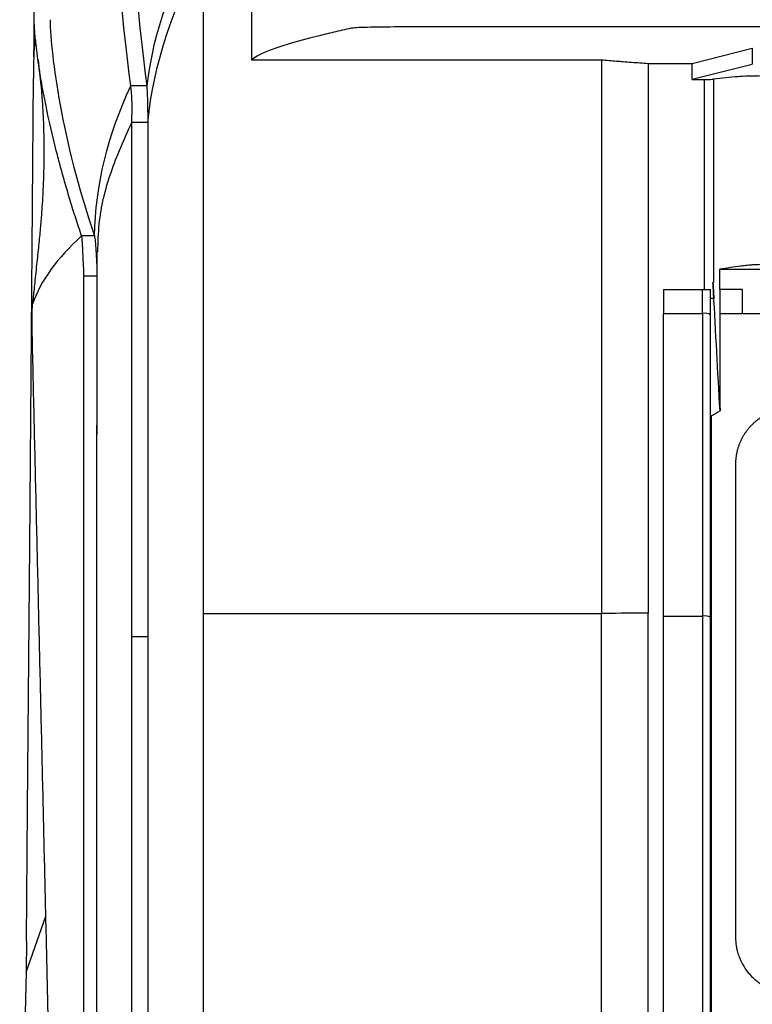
# Model space of a CAD drawing. Header units: millimetres. Extents: x -0.39 to 0.76, y -0.29 to 0.59.
# Tile 44 of 137: x 0.1403 to 0.1862, y 0.1814 to 0.2431. Entities that reach past the tile are written whole.
import ezdxf

# ---------------------------------------------------------------- set-up
doc = ezdxf.new("R2010")
doc.units = ezdxf.units.MM

msp = doc.modelspace()

# ---------------------------------------------------------------- linework, layer by layer
at = {"color": 7, "linetype": 'Continuous', "lineweight": 25}
for p, q in [((0.182466, 0.2404), (0.186232, 0.241342)), ((0.186232, 0.241342), (0.186232, 0.240342)), ((0.154836, 0.240619), (0.176772, 0.240619)), ((0.141186, 0.240575), (0.141177, 0.239465)), ((0.179707, 0.2404), (0.182466, 0.2404)), ((0.182466, 0.2394), (0.186232, 0.240342)), ((0.182466, 0.239393), (0.183232, 0.239393)), ((0.148274, 0.238984), (0.147274, 0.238984)), ((0.148336, 0.236691), (0.147336, 0.236691)), ((0.144994, 0.229585), (0.144193, 0.229585)), ((0.145139, 0.228602), (0.145136, 0.217134)), ((0.144336, 0.227086), (0.145136, 0.227086)), ((0.183767, 0.226673), (0.183754, 0.226673)), ((0.183767, 0.226673), (0.183803, 0.226673)), ((0.180669, 0.226236), (0.183119, 0.226236)), ((0.183818, 0.225673), (0.183619, 0.225673)), ((0.180669, 0.224736), (0.183119, 0.224736)), ((0.183669, 0.218306), (0.183619, 0.218306)), ((0.151836, 0.205932), (0.176772, 0.205932)), ((0.180669, 0.20577), (0.183119, 0.20577)), ((0.147336, 0.20449), (0.148336, 0.20449)), ((0.140708, 0.183454), (0.14031, 0.167549))]:
    msp.add_line(p, q, dxfattribs=at)
at = {"color": 9, "linetype": 'Continuous', "lineweight": 25}
msp.add_line((0.140708, 0.183454), (0.141951, 0.186969), dxfattribs=at)
at = {"color": 7, "linetype": 'Continuous', "lineweight": 25, "flags": 128}
msp.add_lwpolyline([(0.140737, 0.185429), (0.140804, 0.193683), (0.140939, 0.21019), (0.141177, 0.239465)], dxfattribs=at)
at = {"color": 7, "linetype": 'Continuous', "lineweight": 25}
for centre, radius, start, end in [((0.183241, 0.223925), 0.0008202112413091, 62.51934, 98.519725), ((0.183242, 0.20477), 0.0010071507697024, 68.007521, 97.005529)]:
    msp.add_arc(centre, radius, start, end, dxfattribs=at)
for points in [[(0.1472738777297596, 0.2389839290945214), (0.1467370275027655, 0.2430968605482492), (0.1462199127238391, 0.249863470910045), (0.1462813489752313, 0.2541797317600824), (0.1462813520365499, 0.2558546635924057)], [(0.1472813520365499, 0.2558546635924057), (0.1472813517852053, 0.2541797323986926), (0.1472198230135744, 0.2498634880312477), (0.1477370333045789, 0.2430968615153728), (0.1482738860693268, 0.2389839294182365)], [(0.1517974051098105, 0.2488887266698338), (0.1498820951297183, 0.2457708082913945), (0.1486845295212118, 0.2424043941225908), (0.1482738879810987, 0.2389839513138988)], [(0.1483356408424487, 0.2366911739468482), (0.1487230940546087, 0.2403887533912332), (0.1499131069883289, 0.2440311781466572), (0.1518356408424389, 0.2474040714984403)], [(0.151835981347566, 0.2059317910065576), (0.1518358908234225, 0.2198480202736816), (0.1518357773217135, 0.2336860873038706), (0.1518356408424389, 0.2474040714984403)], [(0.1422135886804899, 0.2431344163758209), (0.1422415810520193, 0.241962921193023), (0.1425907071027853, 0.2382671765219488), (0.143956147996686, 0.2326410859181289), (0.1449935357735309, 0.2295846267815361)], [(0.1767717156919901, 0.240619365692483), (0.1767716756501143, 0.2291266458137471), (0.1767716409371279, 0.2175569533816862), (0.176771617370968, 0.2059318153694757)], [(0.1797072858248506, 0.2403997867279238), (0.1797072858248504, 0.2289874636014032), (0.1797072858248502, 0.217495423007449), (0.17970728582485, 0.2059531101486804)], [(0.1824660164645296, 0.2393934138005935), (0.1824660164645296, 0.2397289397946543), (0.1824660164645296, 0.240064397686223), (0.1824660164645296, 0.2403997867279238)], [(0.1832303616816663, 0.2262357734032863), (0.183230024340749, 0.2306321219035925), (0.1832303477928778, 0.2350185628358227), (0.1832319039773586, 0.2393934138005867)], [(0.1838036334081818, 0.2394070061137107), (0.1838027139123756, 0.2351725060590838), (0.1838024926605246, 0.2309274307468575), (0.1838026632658, 0.2266731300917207)], [(0.1853372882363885, 0.2395638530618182), (0.1848306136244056, 0.2395114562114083), (0.1843161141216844, 0.2394592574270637), (0.1838036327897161, 0.2394070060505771)], [(0.1872504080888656, 0.2396085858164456), (0.1863923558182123, 0.2396089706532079), (0.1855855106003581, 0.2395895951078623), (0.1853372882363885, 0.2395638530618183)], [(0.1449935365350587, 0.2295846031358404), (0.1450655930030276, 0.2327685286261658), (0.145836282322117, 0.2359452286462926), (0.1472738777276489, 0.2389839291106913)], [(0.1473356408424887, 0.2366911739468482), (0.147335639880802, 0.2369607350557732), (0.1473725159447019, 0.2374717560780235), (0.1473503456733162, 0.2381189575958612), (0.1473194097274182, 0.2386641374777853), (0.1472827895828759, 0.238915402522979), (0.1472738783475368, 0.238983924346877)], [(0.1473357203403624, 0.2044901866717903), (0.1473357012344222, 0.215278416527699), (0.1473356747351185, 0.2260188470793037), (0.1473356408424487, 0.2366911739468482)], [(0.1483356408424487, 0.2366911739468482), (0.1483356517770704, 0.2260188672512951), (0.1483356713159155, 0.2152784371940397), (0.1483356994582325, 0.2044901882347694)], [(0.1441933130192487, 0.2295846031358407), (0.1426617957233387, 0.2282163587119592), (0.1416258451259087, 0.2267803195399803), (0.1411180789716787, 0.2253217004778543)], [(0.1841964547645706, 0.2262357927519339), (0.1841968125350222, 0.2266616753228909), (0.1841971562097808, 0.2270874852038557), (0.1841973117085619, 0.2275133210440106)], [(0.183754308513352, 0.2266734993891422), (0.1837752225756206, 0.226457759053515), (0.1837909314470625, 0.2262416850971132), (0.1838026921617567, 0.2260253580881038)], [(0.1838026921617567, 0.2260253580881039), (0.1837909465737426, 0.2262414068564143), (0.1837791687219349, 0.2264574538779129), (0.1837673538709, 0.2266734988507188)], [(0.1806694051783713, 0.2262357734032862), (0.1806694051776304, 0.2257358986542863), (0.1806694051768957, 0.2252358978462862), (0.1806694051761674, 0.2247357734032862)], [(0.1831194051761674, 0.2247357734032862), (0.1831194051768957, 0.2252358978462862), (0.1831194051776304, 0.2257358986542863), (0.1831194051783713, 0.2262357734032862)], [(0.1836069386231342, 0.2256746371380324), (0.1836071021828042, 0.2258619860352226), (0.1836072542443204, 0.2260493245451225), (0.1836074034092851, 0.2262366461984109)], [(0.1842072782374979, 0.2186259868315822), (0.1840717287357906, 0.2210924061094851), (0.1839367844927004, 0.2235588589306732), (0.1838026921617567, 0.2260253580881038)], [(0.1838026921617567, 0.2260253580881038), (0.1838090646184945, 0.2259081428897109), (0.1838142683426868, 0.2257908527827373), (0.183818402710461, 0.2256734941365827)], [(0.1856193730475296, 0.2262357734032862), (0.1851449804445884, 0.2262357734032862), (0.1846706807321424, 0.2262357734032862), (0.1841964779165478, 0.2262357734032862)], [(0.1856194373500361, 0.2247357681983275), (0.1856194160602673, 0.2252359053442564), (0.1856193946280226, 0.2257359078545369), (0.1856193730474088, 0.2262357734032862)], [(0.1836194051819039, 0.2256742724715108), (0.1836194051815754, 0.2256743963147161), (0.1836151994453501, 0.2256745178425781), (0.1836069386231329, 0.2256746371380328)], [(0.183818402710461, 0.2256734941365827), (0.1837910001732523, 0.2256739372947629), (0.1837148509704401, 0.2256743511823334), (0.1836069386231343, 0.2256746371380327)], [(0.1836194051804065, 0.2246522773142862), (0.1836194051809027, 0.224993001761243), (0.1836194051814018, 0.2253336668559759), (0.1836194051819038, 0.225674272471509)], [(0.1831194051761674, 0.2247357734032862), (0.1831194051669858, 0.2184315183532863), (0.1831194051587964, 0.2121082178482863), (0.1831194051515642, 0.2057696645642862)], [(0.1836194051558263, 0.2057038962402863), (0.1836194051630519, 0.2120366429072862), (0.1836194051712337, 0.2183540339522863), (0.1836194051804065, 0.2246522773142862)], [(0.1841957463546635, 0.2247357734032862), (0.184195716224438, 0.2227012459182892), (0.1841995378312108, 0.2206645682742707), (0.184207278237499, 0.2186259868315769)], [(0.1841957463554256, 0.2247357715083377), (0.1846702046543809, 0.2247357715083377), (0.1851447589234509, 0.2247357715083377), (0.1856194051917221, 0.2247357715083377)], [(0.1842072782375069, 0.2186259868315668), (0.1840276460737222, 0.2185200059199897), (0.1838483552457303, 0.218413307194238), (0.1836694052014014, 0.2183058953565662)], [(0.1836694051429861, 0.1797357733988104), (0.1836694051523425, 0.1926477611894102), (0.1836694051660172, 0.2055174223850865), (0.1836694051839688, 0.2183058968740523)], [(0.1518356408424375, 0.1729214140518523), (0.1518357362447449, 0.1839595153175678), (0.1518358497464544, 0.1949698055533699), (0.151835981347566, 0.2059317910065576)], [(0.1797072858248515, 0.2059531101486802), (0.1784192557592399, 0.2059465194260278), (0.1774270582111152, 0.2059393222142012), (0.1767716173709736, 0.2059318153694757)], [(0.1767716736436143, 0.1729214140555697), (0.1767716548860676, 0.1839596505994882), (0.1767716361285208, 0.1949697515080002), (0.1767716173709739, 0.2059318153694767)], [(0.1797069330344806, 0.1605064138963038), (0.179707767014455, 0.1757035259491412), (0.1797073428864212, 0.1908705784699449), (0.179707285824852, 0.2059531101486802)], [(0.1831194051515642, 0.2057696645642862), (0.1831194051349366, 0.1911965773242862), (0.1831194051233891, 0.1765495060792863), (0.1831194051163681, 0.1618728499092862)], [(0.1836194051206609, 0.1618450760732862), (0.1836194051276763, 0.1765098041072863), (0.1836194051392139, 0.1911441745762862), (0.1836194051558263, 0.2057038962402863)], [(0.1473356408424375, 0.1730642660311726), (0.147335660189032, 0.1835719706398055), (0.1473356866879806, 0.1940533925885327), (0.1473357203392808, 0.2044901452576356)], [(0.1483356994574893, 0.2044901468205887), (0.1483356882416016, 0.1940533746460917), (0.1483356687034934, 0.1835719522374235), (0.1483356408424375, 0.1730642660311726)], [(0.140736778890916, 0.1854289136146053), (0.1407302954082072, 0.1846402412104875), (0.1407201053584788, 0.1839521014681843), (0.1407075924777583, 0.1834543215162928)]]:
    msp.add_open_spline(points, degree=3, dxfattribs=at)
for points, knots in [([(0.1548356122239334, 0.2474040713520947), (0.1548356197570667, 0.2466452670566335), (0.1548356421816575, 0.2443864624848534), (0.1548356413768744, 0.2421226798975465), (0.1548356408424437, 0.2406193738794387)], [0, 0, 0, 0, 0.3359318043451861, 1, 1, 1, 1]), ([(0.1412046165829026, 0.240833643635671), (0.1412072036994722, 0.2412363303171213), (0.1412132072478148, 0.2421707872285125), (0.1412119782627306, 0.2431681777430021), (0.1412112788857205, 0.2437357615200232)], [0, 0, 0, 0, 0.4309312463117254, 1, 1, 1, 1]), ([(0.1441933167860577, 0.2295846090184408), (0.1441298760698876, 0.2297723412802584), (0.144002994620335, 0.2301478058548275), (0.1438215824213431, 0.2307037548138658), (0.143646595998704, 0.2312539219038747), (0.1434786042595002, 0.2317974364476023), (0.1433173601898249, 0.232334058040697), (0.1431628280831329, 0.2328633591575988), (0.1430149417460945, 0.2333850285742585), (0.1428244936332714, 0.2340765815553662), (0.1424282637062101, 0.2355916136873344), (0.1420041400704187, 0.2374501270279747), (0.1416377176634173, 0.2393924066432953), (0.1414451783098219, 0.2406469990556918), (0.141335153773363, 0.2415427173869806), (0.1412783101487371, 0.2421092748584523), (0.141244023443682, 0.2425467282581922), (0.1412244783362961, 0.2428776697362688), (0.1412179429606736, 0.2430561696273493), (0.141215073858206, 0.2431345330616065)], [0, 0, 0, 0, 0.0307929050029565, 0.0615858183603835, 0.0923788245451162, 0.1231720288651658, 0.1539655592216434, 0.1847595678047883, 0.2155542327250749, 0.2463497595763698, 0.3091936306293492, 0.4946310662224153, 0.6156828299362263, 0.7455600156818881, 0.8146323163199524, 0.8746090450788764, 0.9254945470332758, 0.9672912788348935, 0.9999999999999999, 0.9999999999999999, 0.9999999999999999, 0.9999999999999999]), ([(0.1548356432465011, 0.2406193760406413), (0.1552076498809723, 0.2409537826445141), (0.1564661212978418, 0.2414542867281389), (0.1586411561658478, 0.2420360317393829), (0.1596691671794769, 0.2422848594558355), (0.1603696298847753, 0.2424506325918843), (0.160725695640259, 0.2425334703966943), (0.1610896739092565, 0.2426162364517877)], [0, 0, 0, 0, 0.5000000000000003, 0.7500000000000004, 0.8750000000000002, 0.8750000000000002, 1, 1, 1, 1]), ([(0.1610896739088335, 0.2426162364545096), (0.1611882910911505, 0.2426387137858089), (0.1615519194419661, 0.2426600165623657), (0.1626311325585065, 0.2426898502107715), (0.1633466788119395, 0.2426983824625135), (0.1640625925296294, 0.2426984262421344)], [0, 0, 0, 0, 0.5, 0.5, 1, 1, 1, 1]), ([(0.1640625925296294, 0.2426984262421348), (0.164395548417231, 0.242698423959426), (0.1647285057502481, 0.2426984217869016), (0.1672389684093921, 0.2426984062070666), (0.1715940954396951, 0.2426983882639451), (0.1850580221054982, 0.2426983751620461), (0.1963451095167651, 0.2426984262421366), (0.2054538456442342, 0.2426984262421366)], [3.331036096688, 3.331036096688, 3.331036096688, 3.331036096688, 3.3801780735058, 3.3801780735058, 3.7015597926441, 4.0229415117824, 5.3672068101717, 5.3672068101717, 5.3672068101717, 5.3672068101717]), ([(0.1413018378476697, 0.241882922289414), (0.1412885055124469, 0.2418129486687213), (0.1412027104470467, 0.2413626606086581), (0.1411938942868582, 0.2409358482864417), (0.1411864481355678, 0.2405753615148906)], [0, 0, 0, 0, 0.1553974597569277, 1, 1, 1, 1]), ([(0.1414518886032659, 0.2406344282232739), (0.1414888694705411, 0.2403583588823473), (0.1415588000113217, 0.2398363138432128), (0.1416373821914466, 0.2390761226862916), (0.1416935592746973, 0.2384274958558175), (0.1417306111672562, 0.2379112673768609), (0.1417563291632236, 0.2374911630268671), (0.141778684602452, 0.2370655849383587), (0.1418004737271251, 0.2365503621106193), (0.1418192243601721, 0.2359118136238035), (0.1418293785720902, 0.2352125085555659), (0.1418285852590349, 0.2344976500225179), (0.1418184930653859, 0.2338478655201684), (0.1418004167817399, 0.2332122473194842), (0.1417762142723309, 0.2326124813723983), (0.1417406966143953, 0.2319337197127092), (0.14169594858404, 0.2312142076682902), (0.1416275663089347, 0.2303268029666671), (0.1415347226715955, 0.2293174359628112), (0.1414458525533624, 0.2284911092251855), (0.141402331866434, 0.2280864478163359)], [0, 0, 0, 0, 0.0815608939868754, 0.1542310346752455, 0.2129523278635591, 0.2586126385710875, 0.2921955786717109, 0.3257413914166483, 0.3728328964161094, 0.4276496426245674, 0.4894223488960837, 0.5464666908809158, 0.598416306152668, 0.6395467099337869, 0.6866396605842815, 0.7431110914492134, 0.8081619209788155, 0.8741820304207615, 0.9383855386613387, 1, 1, 1, 1]), ([(0.17677171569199, 0.24061937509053), (0.17693490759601, 0.240606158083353), (0.1772461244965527, 0.2405809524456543), (0.1776999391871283, 0.2405451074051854), (0.178164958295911, 0.2405092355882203), (0.1786541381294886, 0.2404728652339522), (0.1791766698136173, 0.240435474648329), (0.1795330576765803, 0.2404114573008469), (0.179706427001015, 0.2403997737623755)], [0, 0, 0, 0, 0.1785004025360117, 0.3404111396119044, 0.4857424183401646, 0.6662294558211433, 0.8376331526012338, 1, 1, 1, 1]), ([(0.1832319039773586, 0.2393934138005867), (0.183360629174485, 0.2393934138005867), (0.1834856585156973, 0.2393947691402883), (0.1836900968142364, 0.2393996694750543), (0.1837655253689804, 0.2394031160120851), (0.1838036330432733, 0.2394070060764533)], [0, 0, 0, 0, 0.5, 0.5, 1, 1, 1, 1]), ([(0.1482738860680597, 0.2389839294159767), (0.1482748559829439, 0.2389759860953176), (0.1482772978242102, 0.2389559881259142), (0.1482815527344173, 0.2389107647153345), (0.1482869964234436, 0.2388384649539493), (0.1482925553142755, 0.2387443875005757), (0.1482998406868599, 0.2385973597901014), (0.1483079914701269, 0.2383906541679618), (0.1483168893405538, 0.2381057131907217), (0.148323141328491, 0.2378406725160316), (0.1483273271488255, 0.237618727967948), (0.1483300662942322, 0.2374453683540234), (0.1483323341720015, 0.2372711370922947), (0.1483341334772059, 0.2370844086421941), (0.1483353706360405, 0.2368913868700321), (0.1483355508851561, 0.236757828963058), (0.1483356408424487, 0.2366911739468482)], [0, 0, 0, 0, 0.02747148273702, 0.0691617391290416, 0.1251092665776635, 0.1944307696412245, 0.2502434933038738, 0.3753424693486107, 0.5002836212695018, 0.6250716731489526, 0.6933046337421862, 0.7500625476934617, 0.8125402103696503, 0.875191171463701, 0.9377114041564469, 1, 1, 1, 1]), ([(0.1443354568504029, 0.2270856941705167), (0.1443353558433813, 0.2271127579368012), (0.1443350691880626, 0.2271895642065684), (0.1443319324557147, 0.2273367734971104), (0.1443242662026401, 0.227533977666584), (0.1443130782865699, 0.2277390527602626), (0.1442968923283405, 0.2280116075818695), (0.1442818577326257, 0.2283156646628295), (0.1442733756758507, 0.2285467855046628), (0.1442682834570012, 0.22866256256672), (0.1442669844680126, 0.2286916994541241), (0.1442648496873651, 0.2287378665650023), (0.144261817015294, 0.228800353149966), (0.1442578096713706, 0.228878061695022), (0.144252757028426, 0.2289694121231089), (0.1442466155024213, 0.22907222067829), (0.1442393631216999, 0.2291834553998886), (0.1442311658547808, 0.2292992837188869), (0.1442217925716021, 0.2294129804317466), (0.1442102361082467, 0.2295182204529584), (0.1441991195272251, 0.2295618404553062), (0.1441933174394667, 0.2295846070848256)], [0, 0, 0, 0, 0.0227336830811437, 0.0645176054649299, 0.1254653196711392, 0.1951947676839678, 0.2513436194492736, 0.3839774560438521, 0.5011396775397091, 0.5056070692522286, 0.5168043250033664, 0.5347412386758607, 0.5594292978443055, 0.5908773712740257, 0.6290888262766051, 0.6740635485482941, 0.7258101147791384, 0.7843729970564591, 0.8497006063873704, 0.9215540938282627, 1, 1, 1, 1]), ([(0.1449935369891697, 0.2295846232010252), (0.1450126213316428, 0.2294843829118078), (0.1450508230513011, 0.2292837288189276), (0.145090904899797, 0.2286508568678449), (0.1451173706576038, 0.2281866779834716), (0.1451222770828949, 0.2278797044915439), (0.1451226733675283, 0.2278549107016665)], [0, 0, 0, 0, 0.3236958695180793, 0.6479520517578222, 0.9715656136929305, 1, 1, 1, 1]), ([(0.1414114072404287, 0.2281649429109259), (0.1414036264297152, 0.2280957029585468), (0.1413712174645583, 0.227807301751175), (0.1413175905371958, 0.2273042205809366), (0.1412537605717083, 0.2266921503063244), (0.1411998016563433, 0.2261579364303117), (0.1411556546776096, 0.2257112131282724), (0.1411295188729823, 0.2254403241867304), (0.1411180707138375, 0.2253216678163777)], [0, 0, 0, 0, 0.0792108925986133, 0.329932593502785, 0.5473680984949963, 0.7315230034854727, 0.8824001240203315, 1, 1, 1, 1]), ([(0.1881308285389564, 0.2278077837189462), (0.1877601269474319, 0.2278077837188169), (0.187391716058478, 0.2278041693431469), (0.1867337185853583, 0.2277905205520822), (0.1864524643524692, 0.2277801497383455), (0.1861485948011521, 0.2277614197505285), (0.1860693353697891, 0.2277546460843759), (0.1859479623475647, 0.2277406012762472), (0.185888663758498, 0.2277335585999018), (0.1857151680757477, 0.2277123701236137), (0.1856074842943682, 0.227698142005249), (0.1850656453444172, 0.2276270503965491), (0.1846314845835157, 0.2275701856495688), (0.184197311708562, 0.2275133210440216)], [0, 0, 0, 0, 0.1250000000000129, 0.1250000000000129, 0.2500000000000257, 0.2500000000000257, 0.3125000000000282, 0.3125000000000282, 0.3750000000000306, 0.3750000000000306, 0.5000000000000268, 0.5000000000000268, 1, 1, 1, 1]), ([(0.1443356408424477, 0.1732651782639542), (0.1443356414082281, 0.1740822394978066), (0.1443356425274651, 0.1756985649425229), (0.1443356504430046, 0.1780955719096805), (0.1443356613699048, 0.1804386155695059), (0.1443356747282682, 0.1827276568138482), (0.1443356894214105, 0.1849627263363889), (0.1443357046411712, 0.1871438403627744), (0.1443357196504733, 0.1892710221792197), (0.1443357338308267, 0.1913442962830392), (0.1443357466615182, 0.1933636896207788), (0.144335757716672, 0.1953292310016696), (0.1443357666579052, 0.1972409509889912), (0.1443357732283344, 0.199098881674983), (0.1443357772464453, 0.2009030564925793), (0.1443357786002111, 0.2026535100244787), (0.1443357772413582, 0.2043502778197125), (0.1443357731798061, 0.205993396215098), (0.1443357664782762, 0.207582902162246), (0.1443357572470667, 0.209118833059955), (0.1443357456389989, 0.2106012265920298), (0.1443357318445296, 0.2120301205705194), (0.1443357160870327, 0.2134055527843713), (0.1443356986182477, 0.2147275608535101), (0.144335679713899, 0.2159961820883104), (0.1443356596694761, 0.2172114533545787), (0.1443356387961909, 0.2183734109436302), (0.1443356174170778, 0.2194820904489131), (0.1443355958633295, 0.2205375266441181), (0.1443355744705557, 0.2215397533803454), (0.1443355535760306, 0.2224888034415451), (0.1443355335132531, 0.2233847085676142), (0.1443355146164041, 0.2242274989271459), (0.1443354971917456, 0.225017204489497), (0.1443354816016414, 0.2257538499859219), (0.1443354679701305, 0.2264374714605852), (0.1443354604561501, 0.2268754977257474), (0.144335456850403, 0.2270856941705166)], [0, 0, 0, 0, 0.0453654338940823, 0.0897427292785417, 0.133131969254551, 0.1755332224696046, 0.2169465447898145, 0.2573719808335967, 0.2968095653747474, 0.335259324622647, 0.3727212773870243, 0.4091954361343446, 0.4446818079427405, 0.4791803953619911, 0.5126911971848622, 0.5452142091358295, 0.576749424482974, 0.6072968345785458, 0.6368564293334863, 0.6654281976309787, 0.6930121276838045, 0.7196082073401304, 0.7452164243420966, 0.7698367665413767, 0.793469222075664, 0.8161137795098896, 0.8377704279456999, 0.8584391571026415, 0.8781199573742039, 0.8968128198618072, 0.9145177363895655, 0.9312346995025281, 0.9469637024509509, 0.961704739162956, 0.9754578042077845, 0.9882228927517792, 1, 1, 1, 1]), ([(0.184197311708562, 0.2275133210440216), (0.1956539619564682, 0.2274668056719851), (0.2071702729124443, 0.2274434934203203), (0.2244471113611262, 0.2274435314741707), (0.230204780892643, 0.2274493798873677), (0.241701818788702, 0.2274726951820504), (0.2474455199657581, 0.2274901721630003), (0.2531746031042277, 0.2275134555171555)], [0, 0, 0, 0, 0.4999999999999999, 0.4999999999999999, 0.7499999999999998, 0.7499999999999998, 1, 1, 1, 1]), ([(0.1831194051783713, 0.2262357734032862), (0.1831442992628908, 0.2262357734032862), (0.1831937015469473, 0.2262357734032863), (0.1832661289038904, 0.2262357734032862), (0.1833356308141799, 0.2262357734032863), (0.183416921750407, 0.2262357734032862), (0.183501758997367, 0.2262357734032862), (0.183576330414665, 0.2262357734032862), (0.1835981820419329, 0.2262357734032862), (0.1836091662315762, 0.2262357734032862)], [0, 0, 0, 0, 0.1096651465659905, 0.2176303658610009, 0.3264693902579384, 0.4386958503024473, 0.6327672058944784, 0.8154025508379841, 1, 1, 1, 1]), ([(0.1841964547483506, 0.2262357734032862), (0.1841962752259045, 0.2260220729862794), (0.1841961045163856, 0.2258083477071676), (0.1841959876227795, 0.2255945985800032), (0.1841959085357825, 0.2254499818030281), (0.1841958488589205, 0.2253053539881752), (0.1841958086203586, 0.2251607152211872), (0.1841957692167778, 0.2250190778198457), (0.1841957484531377, 0.2248774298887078), (0.1841957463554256, 0.2247357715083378)], [0, 0, 0, 0, 0.0006513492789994, 0.0006513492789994, 0.0006513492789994, 0.001092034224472, 0.001092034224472, 0.001092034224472, 0.0015235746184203, 0.0015235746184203, 0.0015235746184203, 0.0015235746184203]), ([(0.1411142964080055, 0.2227060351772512), (0.1411129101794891, 0.2227671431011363), (0.1411101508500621, 0.2228887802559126), (0.1411065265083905, 0.2230686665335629), (0.1411033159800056, 0.223245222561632), (0.1411005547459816, 0.2234183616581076), (0.1410970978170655, 0.2236712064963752), (0.1410940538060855, 0.2239949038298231), (0.1410931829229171, 0.2243633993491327), (0.1410950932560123, 0.2246900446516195), (0.1410993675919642, 0.2249338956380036), (0.1411049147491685, 0.2251084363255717), (0.1411108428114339, 0.225233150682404), (0.1411157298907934, 0.2252920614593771), (0.1411181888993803, 0.2253217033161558)], [0, 0, 0, 0, 0.0507603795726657, 0.1010400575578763, 0.1510244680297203, 0.2009023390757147, 0.2508636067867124, 0.3746224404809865, 0.500033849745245, 0.6252963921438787, 0.7492033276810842, 0.8323234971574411, 0.9156310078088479, 0.9999999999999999, 0.9999999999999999, 0.9999999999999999, 0.9999999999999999]), ([(0.1806694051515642, 0.205769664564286), (0.1806694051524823, 0.2065665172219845), (0.1806694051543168, 0.2081588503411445), (0.1806694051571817, 0.2105434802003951), (0.1806694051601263, 0.2129226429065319), (0.180669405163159, 0.2152962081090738), (0.180669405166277, 0.2176642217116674), (0.1806694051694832, 0.2200266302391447), (0.1806694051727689, 0.2223836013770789), (0.1806694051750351, 0.2239521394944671), (0.1806694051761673, 0.224735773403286)], [0, 0, 0, 0, 0.1257403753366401, 0.2512642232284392, 0.3765740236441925, 0.5016722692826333, 0.6265614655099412, 0.7512441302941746, 0.8757227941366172, 1, 1, 1, 1]), ([(0.1856194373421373, 0.2247358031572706), (0.1966032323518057, 0.2247358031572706), (0.2134793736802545, 0.2247358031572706), (0.2355445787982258, 0.2247358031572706), (0.2465505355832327, 0.2247358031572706), (0.2517163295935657, 0.2247358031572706)], [0.8797212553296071, 0.8797212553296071, 0.8797212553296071, 0.8797212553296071, 19.11398431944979, 28.77080528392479, 37.34656323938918, 37.34656323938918, 37.34656323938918, 37.34656323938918]), ([(0.142267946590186, 0.1734683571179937), (0.1422484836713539, 0.1742955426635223), (0.1422094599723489, 0.1759540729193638), (0.1421508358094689, 0.1784477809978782), (0.1420919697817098, 0.1809537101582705), (0.1420328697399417, 0.1834718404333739), (0.1419735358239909, 0.1860021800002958), (0.1419139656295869, 0.1885447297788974), (0.14185415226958, 0.1910994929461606), (0.1417940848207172, 0.1936664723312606), (0.1417337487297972, 0.1962456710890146), (0.1416731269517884, 0.1988370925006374), (0.1416122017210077, 0.2014407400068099), (0.1415509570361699, 0.2040566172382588), (0.1414893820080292, 0.2066847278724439), (0.1414274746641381, 0.2093250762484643), (0.1413652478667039, 0.211977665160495), (0.1413027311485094, 0.2146425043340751), (0.1412399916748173, 0.2173195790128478), (0.1411770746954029, 0.2200089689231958), (0.1411352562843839, 0.2218055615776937), (0.1411142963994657, 0.22270603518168)], [0, 0, 0, 0, 0.0503146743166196, 0.1008823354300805, 0.151703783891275, 0.2027798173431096, 0.2541112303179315, 0.3056988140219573, 0.3575433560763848, 0.4096456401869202, 0.4620064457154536, 0.514626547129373, 0.5675067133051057, 0.6206477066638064, 0.6740502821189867, 0.7277151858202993, 0.7816431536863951, 0.8358349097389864, 0.8902911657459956, 0.9450126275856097, 1, 1, 1, 1]), ([(0.1886786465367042, 0.2187736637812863), (0.1886163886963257, 0.2187727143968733), (0.1884926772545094, 0.2187708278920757), (0.1883084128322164, 0.218755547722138), (0.1881266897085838, 0.2187314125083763), (0.1879473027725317, 0.2186977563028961), (0.1877703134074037, 0.2186550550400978), (0.1875960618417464, 0.2186034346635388), (0.1874250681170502, 0.2185430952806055), (0.1872578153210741, 0.2184741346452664), (0.1870946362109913, 0.2183966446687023), (0.186935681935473, 0.2183107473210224), (0.1867810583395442, 0.2182164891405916), (0.1866309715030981, 0.2181139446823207), (0.1864857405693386, 0.2180033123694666), (0.1863458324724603, 0.2178848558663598), (0.1862117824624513, 0.2177588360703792), (0.1860840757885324, 0.2176253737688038), (0.1859630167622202, 0.2174845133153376), (0.1858487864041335, 0.2173361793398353), (0.1857416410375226, 0.2171803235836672), (0.1856420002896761, 0.2170172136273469), (0.1855504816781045, 0.2168474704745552), (0.1854677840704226, 0.2166716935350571), (0.1853945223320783, 0.2164895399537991), (0.185330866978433, 0.2163007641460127), (0.1852771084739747, 0.2161054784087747), (0.1852339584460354, 0.2159045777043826), (0.1852025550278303, 0.2156986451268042), (0.1851824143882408, 0.2154877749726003), (0.1851799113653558, 0.2153455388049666), (0.185178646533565, 0.2152736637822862)], [0, 0, 0, 0, 0.0339651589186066, 0.0674915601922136, 0.1007271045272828, 0.133812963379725, 0.166835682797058, 0.1997891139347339, 0.2326582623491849, 0.2654317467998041, 0.2981393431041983, 0.3308521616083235, 0.3636425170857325, 0.396578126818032, 0.4296762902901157, 0.4629202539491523, 0.4962915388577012, 0.5297850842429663, 0.5634701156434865, 0.5974427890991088, 0.6318016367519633, 0.6665897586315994, 0.701721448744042, 0.7370866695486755, 0.7727295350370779, 0.8090927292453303, 0.8461152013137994, 0.8836773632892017, 0.9217410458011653, 0.9604540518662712, 1, 1, 1, 1]), ([(0.1451356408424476, 0.1732651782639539), (0.1451356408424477, 0.1792651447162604), (0.1451356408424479, 0.1912652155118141), (0.1451356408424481, 0.2060890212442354), (0.1451356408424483, 0.2148870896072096), (0.1451356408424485, 0.2177272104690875)], [0, 0, 0, 0, 0.4037584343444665, 0.8075261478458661, 1, 1, 1, 1]), ([(0.1851786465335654, 0.2152736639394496), (0.1851786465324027, 0.2145166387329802), (0.1851786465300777, 0.2130027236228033), (0.1851786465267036, 0.2107300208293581), (0.1851786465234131, 0.2084562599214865), (0.1851786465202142, 0.2061812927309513), (0.1851786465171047, 0.2039051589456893), (0.1851786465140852, 0.2016278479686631), (0.1851786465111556, 0.1993493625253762), (0.185178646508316, 0.197069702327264), (0.1851786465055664, 0.194788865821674), (0.1851786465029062, 0.1925068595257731), (0.1851786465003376, 0.1902236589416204), (0.1851786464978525, 0.1879393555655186), (0.1851786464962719, 0.1864155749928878), (0.1851786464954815, 0.1856536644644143)], [0, 0, 0, 0, 0.0769699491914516, 0.1539261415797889, 0.2308701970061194, 0.3078037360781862, 0.3847283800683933, 0.4616457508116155, 0.5385574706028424, 0.6154651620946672, 0.6923704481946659, 0.769274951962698, 0.8461802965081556, 0.9230881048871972, 1, 1, 1, 1]), ([(0.1806694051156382, 0.1603116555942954), (0.1806694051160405, 0.1611731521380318), (0.1806694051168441, 0.1628940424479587), (0.1806694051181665, 0.1654714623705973), (0.1806694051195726, 0.1680419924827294), (0.180669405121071, 0.1706055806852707), (0.1806694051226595, 0.1731622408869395), (0.1806694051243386, 0.1757119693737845), (0.1806694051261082, 0.1782547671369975), (0.1806694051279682, 0.180790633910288), (0.1806694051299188, 0.1833195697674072), (0.1806694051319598, 0.1858415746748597), (0.1806694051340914, 0.1883566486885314), (0.1806694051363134, 0.1908647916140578), (0.1806694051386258, 0.1933660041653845), (0.180669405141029, 0.1958602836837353), (0.1806694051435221, 0.198347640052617), (0.1806694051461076, 0.2008280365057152), (0.1806694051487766, 0.2033016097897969), (0.1806694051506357, 0.2049475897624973), (0.1806694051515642, 0.205769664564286)], [0, 0, 0, 0, 0.056684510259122, 0.1132306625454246, 0.1696394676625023, 0.2259119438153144, 0.2820491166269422, 0.3380520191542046, 0.3939216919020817, 0.4496591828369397, 0.5052655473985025, 0.5607418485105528, 0.6160891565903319, 0.6713085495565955, 0.7264011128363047, 0.7813679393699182, 0.8362101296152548, 0.8909287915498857, 0.9455250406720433, 1, 1, 1, 1]), ([(0.1851786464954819, 0.1856536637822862), (0.1851795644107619, 0.1855926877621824), (0.185181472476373, 0.1854659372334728), (0.1851983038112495, 0.185264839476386), (0.1852306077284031, 0.1850367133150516), (0.1852887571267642, 0.1847670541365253), (0.1853891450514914, 0.1844385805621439), (0.1855648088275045, 0.1840283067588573), (0.1858842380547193, 0.1835080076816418), (0.1863130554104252, 0.1830454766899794), (0.1867833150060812, 0.1826995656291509), (0.1871774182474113, 0.1824818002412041), (0.1875711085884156, 0.1823250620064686), (0.1879553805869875, 0.1822228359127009), (0.1883235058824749, 0.1821640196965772), (0.1885631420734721, 0.1821570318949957), (0.1886786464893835, 0.1821536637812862)], [0, 0, 0, 0, 0.0332636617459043, 0.0691449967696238, 0.1101174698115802, 0.1590618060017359, 0.2197350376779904, 0.29757166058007, 0.4023867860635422, 0.5521037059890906, 0.638863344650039, 0.7206084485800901, 0.7973631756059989, 0.8695647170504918, 0.9371303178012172, 1, 1, 1, 1])]:
    msp.add_open_spline(points, degree=3, knots=knots, dxfattribs=at)
at = {"color": 9, "linetype": 'Continuous', "lineweight": 25}
msp.add_open_spline([(0.1452110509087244, 0.2285984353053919), (0.1452253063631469, 0.2291793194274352), (0.1452662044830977, 0.2308458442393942), (0.1459321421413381, 0.233576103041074), (0.1468678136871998, 0.235652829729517), (0.1473356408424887, 0.2366911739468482)], degree=3, knots=[0, 0, 0, 0, 0.211067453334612, 0.6055409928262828, 1, 1, 1, 1], dxfattribs=at)

doc.saveas('drawing.dxf')
